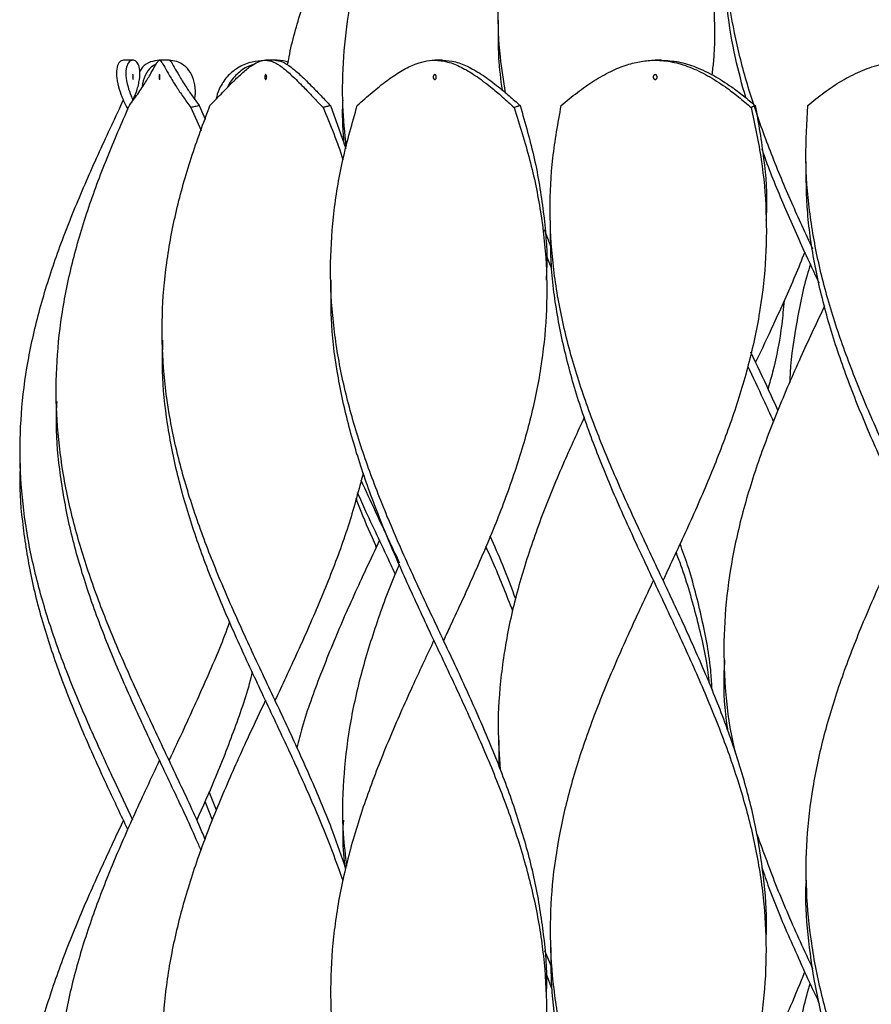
# Model space of a CAD drawing. Header units: millimetres. Extents: x 1128 to 3106, y 573 to 3385.
# Tile 32 of 46: x 2619 to 2796, y 1861 to 2067. Entities that reach past the tile are written whole.
import ezdxf

# ---------------------------------------------------------------- set-up
doc = ezdxf.new("R2010")
doc.units = ezdxf.units.MM

msp = doc.modelspace()

# ---------------------------------------------------------------- linework, layer by layer
at = {"color": 7, "linetype": 'Continuous', "lineweight": 25}
for p, q in [((2718.49, 2066.48), (2718.49, 2066.48)), ((2763.49, 2066.48), (2763.49, 2066.48)), ((2642.36, 2058.15), (2640.39, 2058.15)), ((2649.9, 2058.15), (2647.91, 2058.15)), ((2671.91, 2058.15), (2670.03, 2058.15)), ((2706.9, 2058.15), (2705.26, 2058.15)), ((2752.47, 2058.15), (2751.19, 2058.15)), ((2639.86, 2048.69), (2640.34, 2049.82)), ((2642.51, 2050.2), (2642.54, 2049.98)), ((2686.1, 2049.82), (2686.1, 2049.82)), ((2641.49, 2048.39), (2641.09, 2048.3)), ((2641.09, 2048.3), (2641.28, 2047.89)), ((2654.45, 2048.3), (2656.56, 2043.51)), ((2656.19, 2048.69), (2657.4, 2045.85)), ((2683.53, 2048.69), (2686.73, 2039.76)), ((2782.6, 2037.3), (2782.6, 2037.3)), ((2729.33, 2024.8), (2729.33, 2024.8)), ((2774.33, 2024.8), (2774.33, 2024.8)), ((2729.5, 2019.23), (2728.12, 2022.85)), ((2729.65, 2014.7), (2728.46, 2017.58)), ((2683.58, 2012.3), (2683.58, 2012.3)), ((2728.58, 2012.3), (2728.58, 2012.3)), ((2648.47, 1999.8), (2648.47, 1999.8)), ((2626.41, 1987.3), (2626.41, 1987.3)), ((2618.88, 1974.8), (2618.88, 1974.8)), ((2692.91, 1957.22), (2692.97, 1956.51)), ((2765.52, 1933.15), (2765.52, 1933.15)), ((2718.49, 1916.48), (2718.49, 1916.48)), ((2718.6, 1916.48), (2718.64, 1911.02)), ((2659.78, 1901.92), (2658.26, 1905.71)), ((2658.93, 1899.81), (2657.4, 1903.75)), ((2686.1, 1899.82), (2686.1, 1899.82)), ((2782.6, 1887.3), (2782.6, 1887.3)), ((2729.33, 1874.8), (2729.33, 1874.8)), ((2774.33, 1874.8), (2774.33, 1874.8)), ((2728.14, 1872.71), (2729.49, 1869.39)), ((2728.44, 1867.8), (2729.66, 1864.63)), ((2683.58, 1862.3), (2683.58, 1862.3)), ((2728.58, 1862.3), (2728.58, 1862.3))]:
    msp.add_line(p, q, dxfattribs=at)
at = {"color": 7, "linetype": 'Continuous', "lineweight": 25, "flags": 128}
for points in [[(2640.38, 2049.8), (2640.38, 2049.8), (2640.38, 2049.8)], [(2772.12, 1995.22), (2772.12, 1995.22), (2772.12, 1995.22)], [(2693.74, 1958.15), (2693.74, 1958.15), (2693.74, 1958.15)], [(2695.74, 1958.15), (2695.74, 1958.15), (2695.74, 1958.15)], [(2752.83, 1949.8), (2752.83, 1949.8), (2752.83, 1949.8)], [(2705.08, 1937.3), (2705.08, 1937.3), (2705.08, 1937.3)], [(2707.08, 1937.3), (2707.08, 1937.3), (2707.08, 1937.3)], [(2669.97, 1924.8), (2669.97, 1924.8), (2669.97, 1924.8)], [(2671.97, 1924.8), (2671.97, 1924.8), (2671.97, 1924.8)], [(2647.9, 1912.3), (2647.91, 1912.3), (2647.91, 1912.3)], [(2649.9, 1912.3), (2649.91, 1912.3), (2649.91, 1912.3)], [(2640.38, 1899.8), (2640.38, 1899.8), (2640.38, 1899.8)]]:
    msp.add_lwpolyline(points, dxfattribs=at)
at = {"color": 7, "linetype": 'Continuous', "lineweight": 25}
for points, knots in [([(2674.6, 2057.14), (2674.7, 2057.71), (2675.37, 2061.6), (2677.47, 2068.81), (2680.82, 2078.77), (2684.84, 2088.73), (2687.83, 2095.37), (2689.33, 2098.69)], [0, 0, 0, 0, 0.041229, 0.280963, 0.520602, 0.760335, 1, 1, 1, 1]), ([(2686.83, 2040.13), (2686.54, 2042.99), (2685.91, 2049.23), (2686.16, 2058.79), (2687.31, 2068.81), (2689.41, 2078.77), (2692.3, 2088.73), (2694.79, 2095.37), (2696.04, 2098.69)], [0, 0, 0, 0, 0.146575, 0.319717, 0.489817, 0.65985, 0.829949, 1, 1, 1, 1]), ([(2720.02, 2051.36), (2719.61, 2053.86), (2718.67, 2059.68), (2718.32, 2068.81), (2718.82, 2078.77), (2720.26, 2088.73), (2721.95, 2095.37), (2722.8, 2098.69)], [0, 0, 0, 0, 0.1583335, 0.3687863, 0.5791563, 0.7896081, 1, 1, 1, 1]), ([(2784.02, 2018.81), (2782.54, 2022.02), (2779.51, 2028.61), (2775.34, 2038.57), (2771.66, 2048.71), (2768.73, 2058.79), (2766.66, 2068.81), (2765.55, 2078.77), (2765.35, 2088.73), (2766.04, 2095.37), (2766.38, 2098.69)], [0, 0, 0, 0, 0.120388, 0.247366, 0.374304, 0.501245, 0.625955, 0.750616, 0.875326, 1, 1, 1, 1]), ([(2758.06, 2098.3), (2759.02, 2094.93), (2760.95, 2088.2), (2762.75, 2078.11), (2763.57, 2068.01), (2763.63, 2060.35), (2763.11, 2056.06), (2763, 2055.13)], [0, 0, 0, 0, 0.233849, 0.467786, 0.701635, 0.935521, 1, 1, 1, 1]), ([(2770.05, 2050.36), (2769.29, 2053.12), (2767.63, 2059.18), (2766.15, 2068.55), (2765.4, 2076.72), (2765.58, 2081.59), (2765.64, 2083.15)], [0, 0, 0, 0, 0.2524, 0.554855, 0.857202, 1, 1, 1, 1]), ([(2719.34, 2051.93), (2719.05, 2054.16), (2718.43, 2059.01), (2718.52, 2063.87), (2718.57, 2066.48)], [0, 0, 0, 0, 0.460739, 1, 1, 1, 1]), ([(2640.39, 2058.15), (2640.12, 2058.08), (2639.58, 2057.94), (2638.99, 2056.81), (2638.85, 2055.04), (2639.23, 2052.86), (2640.01, 2050.57), (2640.73, 2049.06), (2641.09, 2048.3)], [0, 0, 0, 0, 0.181814, 0.363523, 0.546237, 0.728902, 0.864425, 1, 1, 1, 1]), ([(2642.34, 2049.82), (2642.54, 2050.26), (2643.17, 2051.64), (2643.71, 2053.65), (2643.91, 2055.7), (2643.63, 2057.14), (2643.06, 2057.97), (2642.32, 2058.26), (2641.55, 2057.9), (2640.96, 2056.82), (2640.82, 2055.04), (2641.21, 2052.92), (2641.8, 2051.11), (2642.26, 2050.12), (2642.4, 2049.81)], [0, 0, 0, 0, 0.043274, 0.137868, 0.232712, 0.327595, 0.413533, 0.4995, 0.599544, 0.699528, 0.800077, 0.900597, 0.969209, 1, 1, 1, 1]), ([(2641.62, 2048.69), (2642.3, 2049.63), (2643.67, 2051.51), (2645.24, 2053.93), (2646.39, 2055.9), (2647.12, 2057.24), (2647.58, 2057.99), (2647.93, 2058.25), (2648.32, 2057.9), (2648.92, 2056.82), (2649.91, 2055.03), (2651.24, 2052.86), (2652.79, 2050.57), (2653.9, 2049.06), (2654.45, 2048.3)], [0, 0, 0, 0, 0.086356, 0.172655, 0.259128, 0.345641, 0.419944, 0.494267, 0.586216, 0.678112, 0.770517, 0.862897, 0.931435, 1, 1, 1, 1]), ([(2647.87, 2058.13), (2647.26, 2058.05), (2646, 2057.9), (2644.54, 2057.07), (2643.96, 2056.17), (2643.78, 2055.88)], [0, 0, 0, 0, 0.389177, 0.804779, 1, 1, 1, 1]), ([(2655.24, 2050.01), (2655.3, 2050.38), (2655.5, 2051.7), (2655.24, 2053.65), (2654.42, 2055.71), (2653.11, 2057.14), (2651.51, 2057.99), (2650.38, 2058.1), (2649.81, 2058.15)], [0, 0, 0, 0, 0.075171, 0.266925, 0.459186, 0.651526, 0.825734, 1, 1, 1, 1]), ([(2649.9, 2058.15), (2650.04, 2058.08), (2650.31, 2057.94), (2650.91, 2056.81), (2651.91, 2055.04), (2653.21, 2052.92), (2654.68, 2050.76), (2655.69, 2049.38), (2656.19, 2048.69)], [0, 0, 0, 0, 0.185837, 0.371564, 0.55834, 0.745062, 0.872512, 1, 1, 1, 1]), ([(2658.42, 2048.69), (2659.31, 2049.63), (2661.1, 2051.51), (2663.48, 2053.93), (2665.57, 2055.9), (2667.29, 2057.24), (2668.74, 2057.99), (2670.14, 2058.25), (2671.64, 2057.9), (2673.39, 2056.82), (2675.45, 2055.03), (2677.63, 2052.86), (2679.84, 2050.57), (2681.27, 2049.06), (2681.98, 2048.3)], [0, 0, 0, 0, 0.086356, 0.172655, 0.259128, 0.345641, 0.419944, 0.494267, 0.586216, 0.678112, 0.770517, 0.862897, 0.931435, 1, 1, 1, 1]), ([(2669.67, 2058.08), (2668.85, 2058.02), (2667.03, 2057.88), (2664.42, 2056.81), (2662.11, 2055.04), (2660.62, 2052.85), (2659.9, 2051.14), (2659.77, 2050.23), (2659.74, 2050.08)], [0, 0, 0, 0, 0.1733317, 0.3848141, 0.5974668, 0.8100629, 0.9677916, 1, 1, 1, 1]), ([(2674.71, 2057.74), (2674.57, 2057.79), (2673.64, 2058.12), (2672.61, 2058.14), (2671.74, 2058.15)], [0, 0, 0, 0, 0.147015, 1, 1, 1, 1]), ([(2671.91, 2058.15), (2672.45, 2058.08), (2673.51, 2057.94), (2675.27, 2056.81), (2677.33, 2055.04), (2679.47, 2052.92), (2681.56, 2050.76), (2682.87, 2049.38), (2683.53, 2048.69)], [0, 0, 0, 0, 0.185837, 0.371564, 0.55834, 0.745062, 0.872512, 1, 1, 1, 1]), ([(2689.11, 2048.69), (2690.15, 2049.63), (2692.23, 2051.51), (2695.27, 2053.93), (2698.15, 2055.9), (2700.75, 2057.24), (2703.09, 2057.99), (2705.43, 2058.25), (2707.94, 2057.9), (2710.73, 2056.82), (2713.72, 2055.03), (2716.61, 2052.86), (2719.33, 2050.57), (2720.97, 2049.06), (2721.8, 2048.3)], [0, 0, 0, 0, 0.086356, 0.172655, 0.259128, 0.345641, 0.419944, 0.494267, 0.586216, 0.678112, 0.770517, 0.862897, 0.931435, 1, 1, 1, 1]), ([(2706.9, 2058.15), (2707.79, 2058.08), (2709.58, 2057.94), (2712.37, 2056.81), (2715.35, 2055.04), (2718.18, 2052.92), (2720.77, 2050.76), (2722.29, 2049.38), (2723.04, 2048.69)], [0, 0, 0, 0, 0.185837, 0.371564, 0.55834, 0.745062, 0.872512, 1, 1, 1, 1]), ([(2731.61, 2048.69), (2732.72, 2049.63), (2734.96, 2051.51), (2738.44, 2053.93), (2741.92, 2055.9), (2745.21, 2057.24), (2748.29, 2057.99), (2751.41, 2058.25), (2754.77, 2057.9), (2758.4, 2056.82), (2762.11, 2055.03), (2765.51, 2052.86), (2768.55, 2050.57), (2770.31, 2049.06), (2771.19, 2048.3)], [0, 0, 0, 0, 0.086356, 0.172655, 0.259128, 0.345641, 0.419944, 0.494267, 0.586216, 0.678112, 0.770517, 0.862897, 0.931435, 1, 1, 1, 1]), ([(2752.47, 2058.15), (2753.66, 2058.08), (2756.05, 2057.94), (2759.68, 2056.81), (2763.39, 2055.04), (2766.71, 2052.92), (2769.61, 2050.76), (2771.24, 2049.38), (2772.05, 2048.69)], [0, 0, 0, 0, 0.185837, 0.371564, 0.55834, 0.745062, 0.872512, 1, 1, 1, 1]), ([(2783.01, 2048.69), (2784.12, 2049.63), (2786.36, 2051.51), (2790.04, 2053.93), (2793.89, 2055.9), (2797.65, 2057.24), (2801.26, 2057.99), (2804.95, 2058.25), (2808.92, 2057.9), (2813.15, 2056.82), (2817.33, 2055.03), (2821.01, 2052.86), (2824.17, 2050.57), (2825.91, 2049.06), (2826.78, 2048.3)], [0, 0, 0, 0, 0.0863563, 0.1726555, 0.2591277, 0.3456406, 0.4199439, 0.494267, 0.5862164, 0.6781124, 0.7705169, 0.8628968, 0.9314351, 1, 1, 1, 1]), ([(2647.21, 2057.36), (2646.85, 2057.17), (2645.9, 2056.66), (2644.88, 2055), (2644.32, 2053.49), (2644.3, 2052.55), (2644.3, 2052.53)], [0, 0, 0, 0, 0.230516, 0.610809, 0.990993, 1, 1, 1, 1]), ([(2667.47, 2057.27), (2666.98, 2057.1), (2665.56, 2056.61), (2663.71, 2055), (2662.44, 2053.47), (2662.09, 2052.52), (2662.08, 2052.48)], [0, 0, 0, 0, 0.2024463, 0.5931746, 0.9837911, 1, 1, 1, 1]), ([(2642.37, 2054.15), (2642.36, 2054.16), (2642.35, 2054.17), (2642.34, 2054.25), (2642.32, 2054.38), (2642.32, 2054.54), (2642.31, 2054.71), (2642.32, 2054.87), (2642.33, 2055.01), (2642.34, 2055.11), (2642.35, 2055.15), (2642.37, 2055.15), (2642.38, 2055.13), (2642.4, 2055.05), (2642.41, 2054.92), (2642.42, 2054.76), (2642.42, 2054.59), (2642.41, 2054.43), (2642.4, 2054.29), (2642.39, 2054.19), (2642.37, 2054.15), (2642.37, 2054.15), (2642.37, 2054.15)], [0, 0, 0, 0, 0.053913, 0.107831, 0.161621, 0.215199, 0.268652, 0.322118, 0.375687, 0.429375, 0.483148, 0.499999, 0.553808, 0.607619, 0.661402, 0.715112, 0.768711, 0.822201, 0.875649, 0.929185, 0.982917, 1, 1, 1, 1]), ([(2647.91, 2055.15), (2647.92, 2055.15), (2647.93, 2055.13), (2647.96, 2055.05), (2647.97, 2054.92), (2647.98, 2054.76), (2647.99, 2054.59), (2647.98, 2054.43), (2647.97, 2054.29), (2647.94, 2054.19), (2647.92, 2054.15), (2647.9, 2054.15), (2647.88, 2054.17), (2647.85, 2054.25), (2647.83, 2054.38), (2647.83, 2054.54), (2647.83, 2054.71), (2647.84, 2054.87), (2647.85, 2055.01), (2647.87, 2055.11), (2647.89, 2055.15), (2647.9, 2055.15), (2647.91, 2055.15)], [0, 0, 0, 0, 0.05381, 0.10762, 0.161404, 0.215113, 0.268713, 0.322202, 0.37565, 0.429186, 0.482918, 0.500001, 0.553914, 0.607832, 0.661623, 0.7152, 0.768653, 0.822119, 0.875689, 0.929376, 0.98315, 1, 1, 1, 1]), ([(2670.03, 2055.15), (2670.05, 2055.15), (2670.1, 2055.13), (2670.16, 2055.05), (2670.21, 2054.92), (2670.23, 2054.76), (2670.24, 2054.59), (2670.22, 2054.43), (2670.18, 2054.29), (2670.12, 2054.19), (2670.07, 2054.15), (2670.01, 2054.15), (2669.96, 2054.17), (2669.9, 2054.25), (2669.85, 2054.38), (2669.83, 2054.54), (2669.82, 2054.71), (2669.85, 2054.87), (2669.89, 2055.01), (2669.94, 2055.11), (2669.99, 2055.15), (2670.02, 2055.15), (2670.03, 2055.15)], [0, 0, 0, 0, 0.05381, 0.10762, 0.161404, 0.215113, 0.268713, 0.322202, 0.37565, 0.429186, 0.482918, 0.500001, 0.553914, 0.607832, 0.661623, 0.7152, 0.768653, 0.822119, 0.875689, 0.929376, 0.98315, 1, 1, 1, 1]), ([(2705.26, 2055.15), (2705.29, 2055.15), (2705.36, 2055.13), (2705.46, 2055.05), (2705.53, 2054.92), (2705.57, 2054.76), (2705.58, 2054.59), (2705.55, 2054.43), (2705.49, 2054.29), (2705.4, 2054.19), (2705.31, 2054.15), (2705.23, 2054.15), (2705.15, 2054.17), (2705.05, 2054.25), (2704.98, 2054.38), (2704.94, 2054.54), (2704.94, 2054.71), (2704.97, 2054.87), (2705.03, 2055.01), (2705.12, 2055.11), (2705.2, 2055.15), (2705.25, 2055.15), (2705.26, 2055.15)], [0, 0, 0, 0, 0.05381, 0.10762, 0.161404, 0.215113, 0.268713, 0.322202, 0.37565, 0.429186, 0.482918, 0.500001, 0.553914, 0.607832, 0.661623, 0.7152, 0.768653, 0.822119, 0.875689, 0.929376, 0.98315, 1, 1, 1, 1]), ([(2751.18, 2055.15), (2751.23, 2055.15), (2751.32, 2055.13), (2751.44, 2055.05), (2751.53, 2054.92), (2751.59, 2054.76), (2751.6, 2054.59), (2751.56, 2054.43), (2751.48, 2054.29), (2751.36, 2054.19), (2751.26, 2054.15), (2751.15, 2054.15), (2751.04, 2054.17), (2750.92, 2054.25), (2750.83, 2054.38), (2750.78, 2054.54), (2750.77, 2054.71), (2750.81, 2054.87), (2750.89, 2055.01), (2751.01, 2055.11), (2751.11, 2055.15), (2751.17, 2055.15), (2751.18, 2055.15)], [0, 0, 0, 0, 0.05381, 0.10762, 0.161404, 0.215113, 0.268713, 0.322202, 0.37565, 0.429186, 0.482918, 0.500001, 0.553914, 0.607832, 0.661623, 0.7152, 0.768653, 0.822119, 0.875689, 0.929376, 0.98315, 1, 1, 1, 1]), ([(2686.41, 2040.65), (2686.18, 2043.28), (2685.93, 2046.33), (2686.12, 2049.39), (2686.15, 2049.81)], [0, 0, 0, 0, 0.8605318, 1, 1, 1, 1]), ([(2642.38, 1899.8), (2641.06, 1902.59), (2638.06, 1908.94), (2633.49, 1918.87), (2628.95, 1929.58), (2625.03, 1940.29), (2621.93, 1951.01), (2619.81, 1961.72), (2618.77, 1972.44), (2618.86, 1983.22), (2620.11, 1994.08), (2622.47, 2005), (2625.82, 2015.92), (2629.99, 2026.85), (2634.74, 2037.77), (2638.15, 2045.05), (2639.86, 2048.69)], [0, 0, 0, 0, 0.056059, 0.128028, 0.19998, 0.271938, 0.343914, 0.415872, 0.487824, 0.559793, 0.633168, 0.706529, 0.779889, 0.853265, 0.92664, 1, 1, 1, 1]), ([(2657.37, 1895.96), (2657.17, 1896.45), (2655.47, 1900.51), (2651.85, 1908.15), (2646.8, 1918.87), (2641.81, 1929.58), (2637.19, 1940.29), (2633.16, 1951.01), (2629.91, 1961.72), (2627.62, 1972.44), (2626.38, 1983.22), (2626.29, 1994.08), (2627.38, 2005), (2629.59, 2015.92), (2632.82, 2026.85), (2636.85, 2037.77), (2640.03, 2045.05), (2641.62, 2048.69)], [0, 0, 0, 0, 0.009682, 0.079838, 0.149994, 0.220134, 0.290279, 0.360442, 0.430587, 0.500726, 0.570882, 0.642409, 0.713922, 0.785434, 0.856962, 0.928488, 1, 1, 1, 1]), ([(2686.75, 1889.65), (2685.87, 1892.24), (2683.78, 1898.41), (2679.66, 1908.15), (2674.79, 1918.87), (2669.71, 1929.58), (2664.7, 1940.29), (2660, 1951.01), (2655.85, 1961.72), (2652.46, 1972.44), (2649.98, 1983.22), (2648.56, 1994.08), (2648.3, 2005), (2649.22, 2015.92), (2651.29, 2026.85), (2654.33, 2037.77), (2657.06, 2045.05), (2658.42, 2048.69)], [0, 0, 0, 0, 0.048967, 0.11634, 0.183713, 0.25107, 0.318433, 0.385812, 0.453175, 0.520532, 0.587905, 0.656594, 0.72527, 0.793946, 0.862636, 0.931325, 1, 1, 1, 1]), ([(2656.19, 2048.69), (2656.03, 2048.66), (2655.72, 2048.59), (2655.14, 2048.46), (2654.72, 2048.36), (2654.45, 2048.3)], [0, 0, 0, 0, 0.269889, 0.539779, 1, 1, 1, 1]), ([(2683.53, 2048.69), (2683.39, 2048.66), (2683.11, 2048.59), (2682.59, 2048.46), (2682.22, 2048.36), (2681.98, 2048.3)], [0, 0, 0, 0, 0.2698894, 0.539779, 1, 1, 1, 1]), ([(2681.98, 2048.3), (2683.49, 2044.68), (2685.01, 2041.05), (2686.13, 2037.43), (2686.13, 2037.42)], [0, 0, 0, 0, 0.998024, 1, 1, 1, 1]), ([(2728.52, 1863.67), (2728.55, 1864.21), (2728.76, 1868.32), (2728.06, 1876.01), (2726.38, 1886.72), (2723.57, 1897.44), (2719.91, 1908.15), (2715.56, 1918.87), (2710.73, 1929.58), (2705.66, 1940.29), (2700.62, 1951.01), (2695.85, 1961.72), (2691.6, 1972.44), (2688.04, 1983.22), (2685.39, 1994.08), (2683.8, 2005), (2683.37, 2015.92), (2684.13, 2026.85), (2685.98, 2037.77), (2688.07, 2045.05), (2689.11, 2048.69)], [0, 0, 0, 0, 0.008776, 0.066695, 0.124599, 0.182499, 0.240413, 0.298326, 0.356226, 0.41413, 0.472049, 0.529953, 0.587853, 0.645766, 0.704811, 0.763844, 0.822877, 0.881923, 0.940967, 1, 1, 1, 1]), ([(2721.8, 2048.3), (2722.94, 2044.68), (2725.23, 2037.44), (2727.46, 2026.58), (2728.65, 2015.72), (2728.65, 2004.87), (2727.5, 1994.01), (2725.26, 1983.2), (2722.06, 1972.44), (2718.06, 1961.72), (2713.47, 1951.01), (2709.7, 1942.87), (2707.55, 1938.3), (2707.08, 1937.3)], [0, 0, 0, 0, 0.097813, 0.195642, 0.293482, 0.391299, 0.489113, 0.586948, 0.683489, 0.780007, 0.876532, 0.973082, 1, 1, 1, 1]), ([(2723.04, 2048.69), (2722.93, 2048.66), (2722.7, 2048.59), (2722.29, 2048.46), (2721.99, 2048.36), (2721.8, 2048.3)], [0, 0, 0, 0, 0.269889, 0.539779, 1, 1, 1, 1]), ([(2723.04, 2048.69), (2724.1, 2045.01), (2726.22, 2037.65), (2728, 2026.6), (2728.77, 2018.15), (2728.51, 2013.39), (2728.45, 2012.31)], [0, 0, 0, 0, 0.3036463, 0.6073384, 0.9110596, 1, 1, 1, 1]), ([(2774.28, 1875), (2774.31, 1875.34), (2774.56, 1879.24), (2773.99, 1886.72), (2772.5, 1897.44), (2769.85, 1908.15), (2766.33, 1918.87), (2762.07, 1929.58), (2757.31, 1940.29), (2752.26, 1951.01), (2747.2, 1961.72), (2742.37, 1972.44), (2737.98, 1983.22), (2734.28, 1994.08), (2731.46, 2005), (2729.71, 2015.92), (2729.12, 2026.85), (2729.64, 2037.77), (2730.95, 2045.05), (2731.61, 2048.69)], [0, 0, 0, 0, 0.00581, 0.067492, 0.129169, 0.19086, 0.252552, 0.314229, 0.37591, 0.437608, 0.499289, 0.560966, 0.622658, 0.685554, 0.748438, 0.811323, 0.87422, 0.937116, 1, 1, 1, 1]), ([(2771.19, 2048.3), (2771.96, 2044.68), (2773.51, 2037.44), (2774.46, 2026.58), (2774.31, 2015.72), (2772.98, 2004.87), (2770.57, 1994.01), (2767.21, 1983.2), (2763.08, 1972.44), (2758.41, 1961.72), (2754.89, 1954.18), (2753.02, 1950.21), (2752.83, 1949.8)], [0, 0, 0, 0, 0.110226, 0.22047, 0.330727, 0.440957, 0.551185, 0.661435, 0.770227, 0.878994, 0.98777, 1, 1, 1, 1]), ([(2772.05, 2048.69), (2771.97, 2048.66), (2771.81, 2048.59), (2771.52, 2048.46), (2771.32, 2048.36), (2771.19, 2048.3)], [0, 0, 0, 0, 0.269889, 0.539779, 1, 1, 1, 1]), ([(2772.05, 2048.69), (2772.69, 2045.01), (2773.97, 2037.65), (2774.56, 2029.68), (2774.29, 2025.41), (2774.25, 2024.81)], [0, 0, 0, 0, 0.4625552, 0.9251802, 1, 1, 1, 1]), ([(2827.57, 1887.34), (2827.56, 1890.71), (2827.53, 1897.64), (2826.08, 1908.15), (2823.64, 1918.87), (2820.25, 1929.58), (2816.1, 1940.29), (2811.4, 1951.01), (2806.39, 1961.72), (2801.31, 1972.44), (2796.39, 1983.22), (2791.89, 1994.08), (2788.04, 2005), (2785.08, 2015.92), (2783.18, 2026.85), (2782.35, 2037.77), (2782.79, 2045.05), (2783.01, 2048.69)], [0, 0, 0, 0, 0.062564, 0.128974, 0.195383, 0.261778, 0.328177, 0.394593, 0.460993, 0.527387, 0.593797, 0.661504, 0.729198, 0.796892, 0.8646, 0.932307, 1, 1, 1, 1]), ([(2785.37, 2011.69), (2784.34, 2013.88), (2781.73, 2019.43), (2777.84, 2028.34), (2774.85, 2035.49), (2773.6, 2039.26), (2773.47, 2039.67)], [0, 0, 0, 0, 0.2342436, 0.5950523, 0.9560022, 1, 1, 1, 1]), ([(2806.1, 1812.31), (2807.36, 1814.99), (2810.28, 1821.19), (2814.69, 1830.99), (2819.04, 1841.72), (2822.72, 1852.54), (2825.49, 1863.37), (2827.22, 1874.19), (2827.82, 1885.01), (2827.26, 1895.83), (2825.56, 1906.65), (2822.82, 1917.47), (2819.17, 1928.29), (2814.81, 1939.12), (2809.94, 1949.94), (2804.83, 1960.76), (2799.73, 1971.58), (2794.89, 1982.45), (2790.55, 1993.38), (2786.95, 2004.37), (2784.33, 2015.35), (2782.72, 2026.33), (2782.64, 2033.66), (2782.61, 2037.32)], [0, 0, 0, 0, 0.035755, 0.082639, 0.130726, 0.178818, 0.22692, 0.27501, 0.323098, 0.371194, 0.419293, 0.467382, 0.51547, 0.56357, 0.611666, 0.659753, 0.707843, 0.755945, 0.804756, 0.853561, 0.90237, 0.951189, 1, 1, 1, 1]), ([(2752.83, 1799.81), (2754.39, 1803.14), (2757.62, 1809.99), (2762.21, 1820.35), (2766.42, 1830.99), (2769.93, 1841.72), (2772.55, 1852.54), (2774.11, 1863.37), (2774.53, 1874.19), (2773.79, 1885.01), (2771.93, 1895.83), (2769.03, 1906.65), (2765.26, 1917.47), (2760.8, 1928.29), (2755.88, 1939.12), (2750.76, 1949.94), (2745.69, 1960.76), (2740.93, 1971.58), (2736.71, 1982.45), (2733.25, 1993.38), (2730.78, 2004.37), (2729.37, 2014.83), (2729.39, 2021.63), (2729.4, 2024.77)], [0, 0, 0, 0, 0.044435, 0.091334, 0.138226, 0.186322, 0.234424, 0.282535, 0.330635, 0.378731, 0.426837, 0.474946, 0.523043, 0.571141, 0.61925, 0.667355, 0.715451, 0.763551, 0.811663, 0.860482, 0.909297, 0.958115, 1, 1, 1, 1]), ([(2782.35, 2018.17), (2781.68, 2016.5), (2779.67, 2011.49), (2776.17, 2003.84), (2773.36, 1997.86), (2772.12, 1995.22)], [0, 0, 0, 0, 0.21878, 0.654561, 1, 1, 1, 1]), ([(2783.53, 2015.65), (2783.29, 2014.89), (2781.93, 2010.52), (2780.46, 2002.54), (2779.27, 1995.1), (2779.25, 1991.26), (2779.24, 1991.03)], [0, 0, 0, 0, 0.092748, 0.532285, 0.971737, 1, 1, 1, 1]), ([(2707.08, 1787.3), (2707.3, 1787.77), (2709.17, 1791.76), (2712.67, 1799.25), (2717.27, 1809.8), (2721.33, 1820.35), (2724.67, 1830.99), (2727.12, 1841.72), (2728.5, 1852.54), (2728.74, 1863.37), (2727.82, 1874.19), (2725.79, 1885.01), (2722.75, 1895.83), (2718.86, 1906.65), (2714.31, 1917.47), (2709.34, 1928.29), (2704.21, 1939.12), (2699.17, 1949.94), (2694.48, 1960.76), (2690.39, 1971.58), (2687.08, 1982.45), (2684.77, 1993.38), (2683.55, 2003.35), (2683.65, 2009.66), (2683.7, 2012.3)], [0, 0, 0, 0, 0.0062316, 0.0531137, 0.0999911, 0.1468822, 0.1937675, 0.241856, 0.2899504, 0.338054, 0.3861459, 0.4342348, 0.4823329, 0.5304342, 0.578524, 0.6266143, 0.6747164, 0.7228135, 0.7709022, 0.8189947, 0.8670985, 0.9159104, 0.9647172, 1, 1, 1, 1]), ([(2786.49, 2007), (2784.91, 2003.65), (2781.59, 1996.57), (2776.85, 1985.75), (2772.56, 1974.55), (2769.11, 1963.35), (2766.71, 1952.22), (2765.46, 1941.15), (2765.46, 1930.15), (2766.28, 1921.01), (2767.49, 1915.53), (2767.89, 1913.72)], [0, 0, 0, 0, 0.107778, 0.227832, 0.34788, 0.467937, 0.588013, 0.705939, 0.823845, 0.941753, 1, 1, 1, 1]), ([(2778.03, 2008.07), (2777.89, 2006.43), (2777.46, 2001.46), (2776.29, 1995.34), (2775.02, 1990.87), (2774.7, 1989.72)], [0, 0, 0, 0, 0.268184, 0.813224, 1, 1, 1, 1]), ([(2686.15, 1887.2), (2685.13, 1890.08), (2682.82, 1896.56), (2678.44, 1906.65), (2673.45, 1917.47), (2668.31, 1928.29), (2663.31, 1939.12), (2658.7, 1949.94), (2654.72, 1960.76), (2651.56, 1971.58), (2649.43, 1982.45), (2648.39, 1991.86), (2648.56, 1997.66), (2648.62, 1999.8)], [0, 0, 0, 0, 0.076623, 0.17274, 0.268833, 0.364927, 0.461045, 0.557152, 0.653243, 0.749342, 0.845463, 0.942999, 1, 1, 1, 1]), ([(2776.75, 1985.21), (2776.16, 1986.52), (2774.35, 1990.55), (2772.43, 1994.59), (2771.13, 1997.3)], [0, 0, 0, 0, 0.326161, 1, 1, 1, 1]), ([(2775.87, 1982.89), (2775.17, 1984.41), (2773.42, 1988.26), (2771.6, 1992.1), (2770.5, 1994.42)], [0, 0, 0, 0, 0.396486, 1, 1, 1, 1]), ([(2656.55, 1893.56), (2656.23, 1894.32), (2654.36, 1898.68), (2650.56, 1906.65), (2645.46, 1917.47), (2640.49, 1928.29), (2635.97, 1939.12), (2632.11, 1949.94), (2629.09, 1960.76), (2627.15, 1971.58), (2626.27, 1980.35), (2626.48, 1985.51), (2626.55, 1987.07)], [0, 0, 0, 0, 0.024231, 0.139977, 0.255695, 0.371414, 0.487162, 0.602897, 0.718613, 0.834337, 0.950089, 1, 1, 1, 1]), ([(2736.42, 1983.79), (2735.01, 1980.71), (2731.88, 1973.9), (2727.54, 1963.35), (2723.67, 1952.22), (2720.75, 1941.15), (2718.95, 1930.15), (2718.24, 1919.89), (2718.7, 1913.3), (2718.9, 1910.38)], [0, 0, 0, 0, 0.125892, 0.278441, 0.431015, 0.580856, 0.730672, 0.88049, 1, 1, 1, 1]), ([(2641.29, 1897.89), (2639.91, 1900.81), (2636.82, 1907.34), (2632.23, 1917.47), (2627.79, 1928.29), (2624.05, 1939.12), (2621.18, 1949.94), (2619.43, 1960.76), (2618.7, 1968.82), (2618.93, 1973.27), (2618.97, 1974.12)], [0, 0, 0, 0, 0.114958, 0.256892, 0.398827, 0.540796, 0.682752, 0.824682, 0.966623, 1, 1, 1, 1]), ([(2690.35, 1972.17), (2689.42, 1968.69), (2687.56, 1961.64), (2683.66, 1951.01), (2679.16, 1940.29), (2675.16, 1931.56), (2672.72, 1926.4), (2671.97, 1924.81)], [0, 0, 0, 0, 0.2206415, 0.4468257, 0.6730664, 0.8992506, 1, 1, 1, 1]), ([(2697.96, 1953.4), (2696.27, 1956.98), (2693.55, 1962.73), (2690.91, 1968.48), (2689.91, 1970.64)], [0, 0, 0, 0, 0.623561, 1, 1, 1, 1]), ([(2697.03, 1951.12), (2696.75, 1951.73), (2694.75, 1956.07), (2692.01, 1961.71), (2689.76, 1966.73), (2689.18, 1968.02)], [0, 0, 0, 0, 0.108018, 0.770909, 1, 1, 1, 1]), ([(2693.1, 1956.78), (2691.99, 1959.24), (2690.46, 1962.62), (2689.21, 1965.99), (2688.86, 1966.91)], [0, 0, 0, 0, 0.72738, 1, 1, 1, 1]), ([(2804.11, 1962.3), (2803.86, 1961.79), (2801.92, 1957.67), (2798.32, 1949.94), (2793.62, 1939.12), (2789.51, 1928.29), (2786.2, 1917.47), (2783.85, 1906.65), (2782.59, 1895.83), (2782.49, 1885.01), (2783.54, 1874.19), (2785.69, 1863.37), (2788.84, 1852.54), (2792.81, 1841.72), (2797.37, 1831.01), (2802.26, 1820.42), (2807.24, 1809.93), (2812.11, 1799.45), (2816.63, 1788.97), (2820.67, 1778.49), (2822.7, 1771.5), (2823.71, 1768)], [0, 0, 0, 0, 0.007965, 0.063651, 0.119347, 0.175049, 0.230736, 0.286424, 0.342125, 0.397821, 0.453508, 0.509198, 0.564901, 0.620594, 0.676279, 0.730234, 0.784195, 0.83814, 0.892093, 0.946055, 1, 1, 1, 1]), ([(2722.16, 1945.85), (2721.29, 1948.22), (2719.67, 1952.6), (2717.71, 1956.98), (2716.8, 1959)], [0, 0, 0, 0, 0.539884, 1, 1, 1, 1]), ([(2693.74, 1958.15), (2692.8, 1956.15), (2690.13, 1950.48), (2685.87, 1941.15), (2681.37, 1930.15), (2678.18, 1921.41), (2676.89, 1916.34), (2676.54, 1914.93)], [0, 0, 0, 0, 0.138761, 0.393283, 0.647764, 0.902249, 1, 1, 1, 1]), ([(2763.04, 1926.9), (2762.98, 1928.12), (2762.73, 1933.07), (2761.02, 1941.75), (2758.79, 1950.71), (2756.91, 1955.94), (2756.37, 1957.43)], [0, 0, 0, 0, 0.119518, 0.486327, 0.853161, 1, 1, 1, 1]), ([(2721.52, 1943.4), (2720.28, 1946.58), (2718.53, 1951.07), (2716.49, 1955.55), (2715.89, 1956.85)], [0, 0, 0, 0, 0.7097926, 1, 1, 1, 1]), ([(2762.46, 1928.39), (2762.39, 1929.11), (2761.96, 1933.56), (2759.98, 1941.75), (2757.66, 1950.11), (2755.88, 1954.74), (2755.54, 1955.64)], [0, 0, 0, 0, 0.0794352, 0.4903174, 0.9012274, 1, 1, 1, 1]), ([(2697.85, 1953.14), (2697.71, 1952.81), (2695.97, 1948.81), (2693.15, 1941.15), (2689.72, 1930.15), (2687.33, 1919.15), (2686.09, 1908.08), (2685.9, 1898.45), (2686.62, 1892.48), (2686.89, 1890.24)], [0, 0, 0, 0, 0.015775, 0.190661, 0.365518, 0.540377, 0.715271, 0.893341, 1, 1, 1, 1]), ([(2750.83, 1949.8), (2749.15, 1946.24), (2745.78, 1939.07), (2741.04, 1928.29), (2736.82, 1917.47), (2733.37, 1906.65), (2730.87, 1895.83), (2729.44, 1885.01), (2729.15, 1874.19), (2730.02, 1863.37), (2732.01, 1852.54), (2735.01, 1841.72), (2738.83, 1831.01), (2743.25, 1820.42), (2748.04, 1809.93), (2753.01, 1799.45), (2757.91, 1788.97), (2762.56, 1778.49), (2765.2, 1771.5), (2766.52, 1768)], [0, 0, 0, 0, 0.058793, 0.118325, 0.177842, 0.237358, 0.296889, 0.356416, 0.415931, 0.47545, 0.534983, 0.594505, 0.65402, 0.711685, 0.769356, 0.82701, 0.884673, 0.942345, 1, 1, 1, 1]), ([(2662.5, 1941.19), (2662.39, 1940.89), (2661.06, 1937.02), (2657.83, 1929.58), (2653.65, 1920.25), (2650.93, 1914.49), (2649.9, 1912.31)], [0, 0, 0, 0, 0.031153, 0.402068, 0.772953, 1, 1, 1, 1]), ([(2705.08, 1937.3), (2703.67, 1934.3), (2700.56, 1927.69), (2696, 1917.47), (2691.68, 1906.65), (2688.1, 1895.83), (2685.44, 1885.01), (2683.84, 1874.19), (2683.37, 1863.37), (2684.06, 1852.54), (2685.88, 1841.72), (2688.71, 1831.01), (2692.35, 1820.42), (2696.62, 1809.93), (2701.35, 1799.45), (2706.29, 1788.97), (2711.26, 1778.49), (2714.32, 1771.5), (2715.85, 1768)], [0, 0, 0, 0, 0.053213, 0.117125, 0.181037, 0.244964, 0.308887, 0.372797, 0.436712, 0.500642, 0.56456, 0.62847, 0.690393, 0.752323, 0.814235, 0.876156, 0.938088, 1, 1, 1, 1]), ([(2765.64, 1933.15), (2765.58, 1932.15), (2765.33, 1927.48), (2765.6, 1922.66), (2766.24, 1918.83), (2766.27, 1918.67)], [0, 0, 0, 0, 0.206869, 0.966699, 1, 1, 1, 1]), ([(2667.23, 1930.71), (2667.14, 1930.33), (2666.21, 1926.38), (2663.56, 1918.87), (2659.76, 1908.94), (2656.91, 1902.59), (2655.67, 1899.81)], [0, 0, 0, 0, 0.036593, 0.383316, 0.730118, 1, 1, 1, 1]), ([(2669.98, 1924.8), (2668.83, 1922.36), (2665.97, 1916.31), (2661.62, 1906.65), (2657.2, 1895.83), (2653.5, 1885.01), (2650.68, 1874.19), (2648.91, 1863.37), (2648.26, 1852.54), (2648.77, 1841.72), (2650.41, 1831.01), (2653.04, 1820.42), (2656.5, 1809.93), (2660.66, 1799.45), (2665.3, 1788.97), (2670.24, 1778.49), (2673.52, 1771.5), (2675.16, 1768)], [0, 0, 0, 0, 0.046742, 0.115749, 0.184772, 0.253791, 0.322796, 0.391806, 0.460833, 0.529846, 0.598851, 0.665711, 0.732578, 0.799425, 0.866283, 0.933152, 1, 1, 1, 1]), ([(2647.91, 1912.3), (2647.02, 1910.42), (2644.43, 1904.93), (2640.28, 1895.83), (2635.78, 1885.01), (2631.95, 1874.19), (2628.99, 1863.37), (2627.04, 1852.54), (2626.22, 1841.72), (2626.55, 1831.01), (2627.98, 1820.42), (2630.4, 1809.93), (2633.7, 1799.45), (2637.74, 1788.97), (2642.31, 1778.49), (2645.58, 1771.5), (2647.22, 1768)], [0, 0, 0, 0, 0.039156, 0.114158, 0.189155, 0.264138, 0.339125, 0.414131, 0.489122, 0.564104, 0.636755, 0.709414, 0.782052, 0.854701, 0.927362, 1, 1, 1, 1]), ([(2640.38, 1899.8), (2639.76, 1898.48), (2637.43, 1893.55), (2633.5, 1885.01), (2628.91, 1874.19), (2624.96, 1863.37), (2621.85, 1852.54), (2619.74, 1841.72), (2618.75, 1831.01), (2618.88, 1820.42), (2620.1, 1809.93), (2622.33, 1799.45), (2625.48, 1788.97), (2629.37, 1778.49), (2632.42, 1771.5), (2633.94, 1768)], [0, 0, 0, 0, 0.030152, 0.112261, 0.194354, 0.276453, 0.358572, 0.440674, 0.522767, 0.602308, 0.681857, 0.761383, 0.840922, 0.920473, 1, 1, 1, 1]), ([(2686.21, 1899.81), (2686.15, 1898.86), (2685.95, 1895.72), (2686.27, 1892.58), (2686.49, 1890.39)], [0, 0, 0, 0, 0.303903, 1, 1, 1, 1]), ([(2772.38, 1896.92), (2773.73, 1893.2), (2776.43, 1885.74), (2780.5, 1876.4), (2783.12, 1870.78), (2784, 1868.89)], [0, 0, 0, 0, 0.398538, 0.798124, 1, 1, 1, 1]), ([(2773.39, 1890.06), (2773.87, 1888.63), (2775.63, 1883.46), (2779.46, 1874.55), (2783.08, 1866.52), (2785.11, 1862.23), (2785.37, 1861.67)], [0, 0, 0, 0, 0.151922, 0.546318, 0.940741, 1, 1, 1, 1]), ([(2782.63, 1887.3), (2782.62, 1887.11), (2782.36, 1883.34), (2782.89, 1876.01), (2784.31, 1865.29), (2786.91, 1854.58), (2790.38, 1843.87), (2794.62, 1833.08), (2799.43, 1822.23), (2804.57, 1811.3), (2809.74, 1800.38), (2814.65, 1789.46), (2819.13, 1778.53), (2821.46, 1771.25), (2822.63, 1767.61)], [0, 0, 0, 0, 0.004846, 0.094355, 0.183886, 0.273396, 0.362898, 0.452421, 0.543694, 0.634947, 0.726202, 0.817475, 0.908746, 1, 1, 1, 1]), ([(2729.42, 1873.28), (2729.42, 1870.62), (2729.42, 1864.39), (2730.75, 1854.58), (2733.12, 1843.87), (2736.49, 1833.08), (2740.66, 1822.23), (2745.43, 1811.3), (2750.55, 1800.38), (2755.72, 1789.46), (2760.73, 1778.53), (2763.64, 1771.25), (2765.09, 1767.61)], [0, 0, 0, 0, 0.075627, 0.17701, 0.278385, 0.379783, 0.483163, 0.586522, 0.689881, 0.793263, 0.896641, 1, 1, 1, 1]), ([(2772.12, 1845.22), (2772.88, 1846.85), (2775.39, 1852.18), (2778.96, 1859.85), (2781.42, 1865.89), (2782.37, 1868.23)], [0, 0, 0, 0, 0.212162, 0.695029, 1, 1, 1, 1]), ([(2779.33, 1841.34), (2779.35, 1842.18), (2779.45, 1846.59), (2780.81, 1854.58), (2782.26, 1861.87), (2783.45, 1865.59), (2783.49, 1865.74)], [0, 0, 0, 0, 0.10367, 0.542646, 0.981655, 1, 1, 1, 1])]:
    msp.add_open_spline(points, degree=3, knots=knots, dxfattribs=at)

doc.saveas('drawing.dxf')
